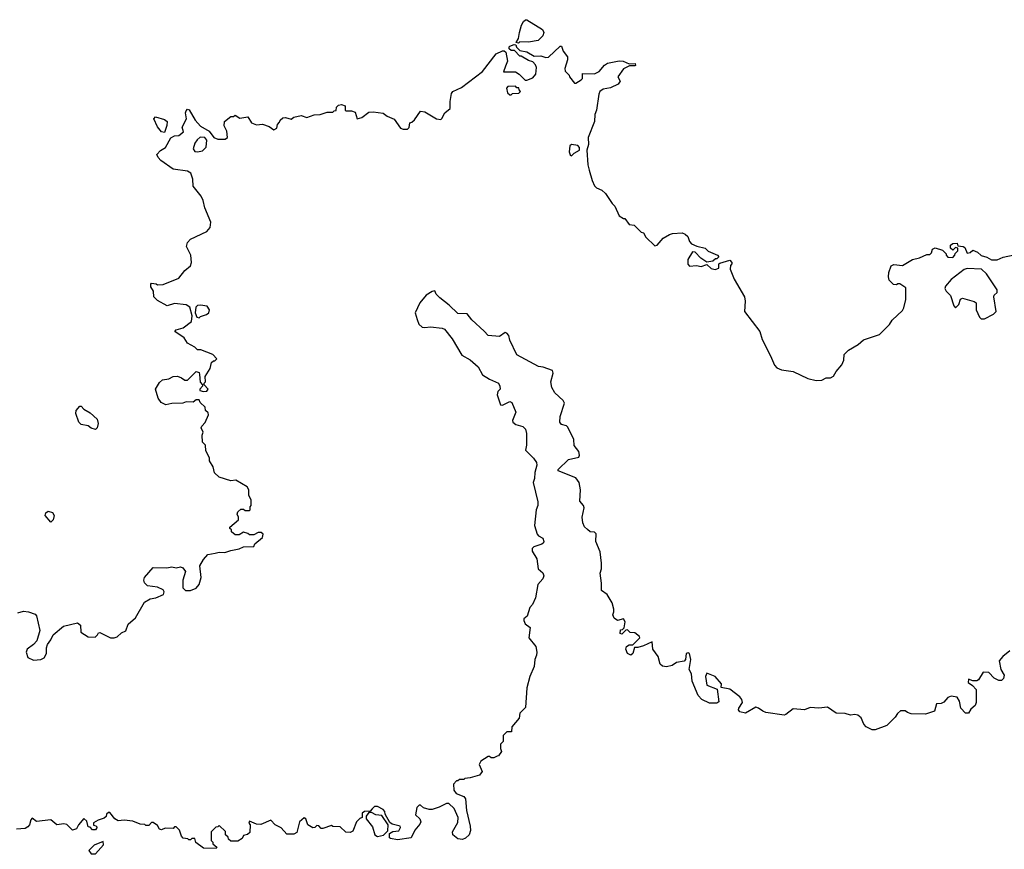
# Model space of a CAD drawing. Extents: x 2106670 to 2323771, y 35271 to 224896.
# Tile 169 of 256: x 2247538 to 2254384, y 67494 to 73263. Entities that reach past the tile are written whole.
import ezdxf

# ---------------------------------------------------------------- set-up
doc = ezdxf.new("R2010")
doc.units = 0

msp = doc.modelspace()

# ---------------------------------------------------------------- linework, layer by layer
at = {"layer": '0CON20XD'}
for points in [[(2251005, 73100), (2250990, 73105), (2251007, 73133), (2251012, 73175), (2251027.1, 73225), (2251039.7, 73250.3), (2251055, 73263.3), (2251065, 73263.3), (2251172.5, 73195), (2251182.5, 73175), (2251175, 73150), (2251141.7, 73118.3), (2251075, 73107.5), (2251015, 73110), (2251005, 73100)], [(2247843.3, 69045), (2247939.3, 69069.3), (2247961.7, 69051.7), (2247962.5, 69005), (2248015, 68972.5), (2248061.7, 68968.3), (2248080, 68985), (2248085, 69000), (2248095, 69002.5), (2248170, 68965), (2248195, 68963.8), (2248215, 68971.2), (2248245, 68998.8), (2248275.6, 69014.4), (2248291.2, 69058.8), (2248343.8, 69105), (2248406.1, 69213.9), (2248445, 69236.7), (2248485, 69243.3), (2248537.5, 69265), (2248542.5, 69285), (2248535, 69297.5), (2248495, 69316), (2248426.7, 69326.7), (2248406.1, 69346.1), (2248401.2, 69365), (2248406, 69385), (2248465, 69453.3), (2248562.1, 69452.1), (2248595, 69459.2), (2248625, 69451.9), (2248655, 69458.6), (2248672.1, 69452.1), (2248691.2, 69425), (2248673.3, 69365), (2248673, 69313), (2248690, 69295), (2248726.1, 69293.9), (2248765, 69310), (2248786.7, 69335), (2248798.8, 69385), (2248791.2, 69465), (2248815, 69510), (2248846.4, 69543.6), (2248896.2, 69553.8), (2248925, 69560), (2248965, 69557.5), (2249005, 69572.5), (2249065, 69583.3), (2249095, 69597.5), (2249165, 69600), (2249171.7, 69618.3), (2249226.4, 69663.6), (2249230, 69685), (2249217, 69697), (2249195, 69697.5), (2249165, 69680), (2249135, 69680), (2249125, 69690), (2249095, 69700), (2249065, 69680), (2249035, 69680), (2249011.7, 69701.7), (2249010, 69715), (2249000, 69725), (2249000, 69735), (2249060, 69785), (2249060, 69805), (2249050, 69825), (2249055, 69840), (2249075, 69860), (2249095, 69860), (2249105, 69850), (2249135, 69850), (2249140, 69855), (2249140, 69875), (2249147.5, 69885), (2249147.5, 69925), (2249130, 69955), (2249130, 69995), (2249120, 70015), (2249041.7, 70061.7), (2249005, 70057.5), (2248925, 70082.5), (2248893, 70113), (2248883.3, 70155), (2248857.5, 70195), (2248857, 70217), (2248832.5, 70265), (2248830, 70305), (2248810, 70325), (2248807.5, 70375), (2248812.5, 70395), (2248800, 70425), (2248803.6, 70436.4), (2248828.3, 70461.7), (2248850, 70515), (2248848.3, 70528.3), (2248830, 70545), (2248828.3, 70568.3), (2248791.7, 70601.7), (2248785, 70620), (2248765, 70620), (2248745, 70602.5), (2248695, 70606.7), (2248673, 70597), (2248595, 70593.8), (2248555, 70584), (2248522.1, 70602.1), (2248501.2, 70631.2), (2248482.5, 70695), (2248509.7, 70740.3), (2248531.7, 70758.3), (2248574.1, 70765.9), (2248605, 70781.2), (2248635, 70783.3), (2248663.6, 70773.6), (2248685, 70757.5), (2248705, 70757.5), (2248765, 70817.5), (2248785, 70810), (2248787.5, 70795), (2248793.6, 70743.6), (2248810, 70725), (2248810, 70715), (2248790, 70695), (2248790, 70685), (2248815, 70677.5), (2248839.3, 70680.7), (2248847.5, 70695), (2248820, 70725), (2248820, 70735), (2248830, 70745), (2248828.3, 70781.7), (2248861.7, 70838.3), (2248871.7, 70878.3), (2248885, 70890), (2248895, 70890), (2248907.5, 70905), (2248880, 70935), (2248796.4, 70966.4), (2248775, 70967.5), (2248756.1, 70986.1), (2248705, 71013.3), (2248681.7, 71051.7), (2248617.5, 71095), (2248625, 71106.7), (2248675, 71120), (2248733.3, 71165), (2248737.5, 71205), (2248720, 71265), (2248695, 71280), (2248615, 71288.8), (2248563.8, 71273.8), (2248495, 71310), (2248470, 71335), (2248467.5, 71375), (2248450, 71405), (2248450, 71425), (2248455, 71430), (2248487, 71427), (2248495, 71420), (2248535, 71422.5), (2248645, 71466.7), (2248685, 71520), (2248725, 71552.5), (2248733.3, 71575), (2248726.7, 71625), (2248696.7, 71685), (2248703.8, 71715), (2248725, 71736), (2248838.8, 71791.2), (2248861.2, 71818.8), (2248866, 71855), (2248824.4, 71955), (2248814.3, 72005), (2248799.2, 72035), (2248744.6, 72104.6), (2248742, 72155), (2248728, 72195), (2248705, 72210.8), (2248604.5, 72224.5), (2248520, 72285), (2248500, 72305), (2248492.5, 72325), (2248517, 72353), (2248552.5, 72375), (2248588.3, 72441.7), (2248613.9, 72456.1), (2248645, 72457.5), (2248677, 72483), (2248667.5, 72515), (2248696.7, 72575), (2248691.2, 72615), (2248695, 72630), (2248705, 72640), (2248716.4, 72636.4), (2248757.5, 72565), (2248795, 72522.5), (2248855, 72487.5), (2248887.5, 72445), (2248915, 72433.3), (2248966.4, 72433.6), (2248982.5, 72445), (2248977, 72487), (2248960, 72525), (2248962.5, 72555), (2249005, 72590), (2249025, 72590), (2249035, 72600), (2249068.3, 72578.3), (2249125, 72587.5), (2249150, 72545), (2249185, 72533.3), (2249225, 72537.5), (2249271.7, 72521.7), (2249305, 72497.5), (2249325, 72510), (2249330, 72535), (2249345, 72550), (2249350, 72565), (2249368.3, 72581.7), (2249385, 72582.5), (2249425, 72572.5), (2249443.6, 72586.4), (2249495, 72597.5), (2249535, 72582.5), (2249585, 72602.5), (2249626.4, 72603.6), (2249675, 72620), (2249715, 72620), (2249725, 72630), (2249738.3, 72631.7), (2249740, 72655), (2249755, 72670), (2249775, 72672.5), (2249800, 72665), (2249800, 72635), (2249805, 72630), (2249845, 72630), (2249869.3, 72619.3), (2249885, 72573.3), (2249916.1, 72583.9), (2249965, 72620), (2249995, 72622.5), (2250065, 72613.3), (2250093, 72593), (2250141.2, 72571.2), (2250185, 72510), (2250205, 72502.5), (2250235, 72502.5), (2250247, 72513), (2250250, 72545), (2250265, 72550), (2250283, 72567), (2250325, 72627.5), (2250355, 72623.3), (2250435, 72573.8), (2250465, 72570), (2250473.9, 72576.1), (2250494.2, 72615.8), (2250530, 72645), (2250530, 72695), (2250540.7, 72749.3), (2250550, 72765), (2250608.7, 72791.3), (2250756.8, 72903.2), (2250850, 73025), (2250895, 73047.5), (2250907.5, 73047.5), (2250918.3, 73038.3), (2250930, 72975), (2250915, 72940), (2250901.7, 72901.7), (2250985, 72900), (2251010, 72885), (2251053, 72843), (2251065, 72842.5), (2251105, 72860), (2251127.5, 72885), (2251131.7, 72931.7), (2251125, 72950), (2251105, 72970), (2251075, 72980), (2251025, 73010), (2251015, 73010), (2250978.3, 73048.3), (2250955, 73050), (2250941.7, 73061.7), (2250940, 73075), (2250945, 73080), (2250975, 73090), (2250988.3, 73088.3), (2250991.7, 73071.7), (2251015, 73050), (2251065, 73040), (2251115, 73010), (2251161.7, 73011.7), (2251195, 73000), (2251215, 73002.5), (2251295, 73080), (2251305, 73080), (2251316.7, 73045), (2251346.2, 73005), (2251346.7, 72985), (2251327.5, 72925), (2251330, 72905), (2251358.3, 72878.3), (2251360, 72865), (2251395, 72822.5), (2251405, 72822.5), (2251442.5, 72845), (2251450, 72855), (2251451.7, 72888.3), (2251535, 72886.7), (2251566.2, 72903.8), (2251605, 72947.5), (2251625, 72961.4), (2251705, 72978), (2251733.9, 72973.9), (2251775, 72957.5), (2251818.3, 72958.3), (2251820, 72945), (2251815, 72942.5), (2251778.3, 72941.7), (2251735, 72922.5), (2251697.5, 72865), (2251712.5, 72835), (2251700, 72815), (2251645, 72790), (2251595, 72780), (2251572.5, 72765), (2251563.9, 72746.1), (2251548, 72635), (2251536.2, 72605), (2251533.8, 72555), (2251490, 72445), (2251493.8, 72395), (2251480, 72355), (2251488.8, 72255), (2251497.7, 72217.7), (2251518, 72145), (2251535, 72107.5), (2251547.5, 72095), (2251585, 72078.8), (2251610, 72055), (2251657.5, 71985), (2251676.7, 71966.7), (2251705, 71900), (2251735, 71880), (2251745, 71880), (2251775, 71840), (2251810, 71835), (2251860, 71785), (2251875, 71780), (2251890.7, 71750.7), (2251955, 71690), (2251970, 71695), (2252012.5, 71745), (2252055, 71770), (2252076.4, 71776.4), (2252145, 71780), (2252165, 71772.5), (2252182.5, 71755), (2252195, 71720), (2252210, 71705), (2252245, 71687.5), (2252303.6, 71673.6), (2252325, 71652.5), (2252390, 71625), (2252400, 71615), (2252385, 71600), (2252375, 71600), (2252357, 71583), (2252315, 71577.5), (2252274.1, 71604.1), (2252235, 71647.5), (2252215, 71650), (2252183.3, 71595), (2252183, 71563), (2252195, 71550), (2252243, 71553), (2252275, 71546.7), (2252315, 71560), (2252345, 71533.3), (2252373, 71527), (2252400, 71535), (2252400, 71565), (2252405, 71570), (2252475, 71590), (2252490, 71575), (2252490, 71565), (2252480, 71555), (2252478.3, 71528.3), (2252505, 71460), (2252577.5, 71335), (2252582.5, 71305), (2252577.5, 71235), (2252683.8, 71095), (2252699.7, 71039.7), (2252758.8, 70925), (2252785, 70860), (2252801.7, 70841.7), (2252835, 70828.8), (2252915, 70816.2), (2253018.3, 70768.3), (2253075, 70753.3), (2253115, 70757.5), (2253145, 70772.5), (2253176.4, 70773.6), (2253195, 70783.3), (2253213.9, 70816.1), (2253255, 70862.5), (2253268.8, 70895), (2253271.2, 70935), (2253300, 70965), (2253366.7, 71005), (2253404.1, 71035.9), (2253515.7, 71074.3), (2253585, 71143.3), (2253605, 71173.3), (2253675, 71241.2), (2253685, 71260), (2253698.3, 71318.3), (2253698.3, 71398.3), (2253657, 71427), (2253643, 71427), (2253635, 71420), (2253613, 71423), (2253583, 71453), (2253577.5, 71475), (2253581.2, 71505), (2253598, 71552), (2253615, 71560), (2253675.4, 71554.6), (2253745, 71596.2), (2253795, 71607.5), (2253845, 71630), (2253865, 71630), (2253877, 71643), (2253883.6, 71666.4), (2253903.6, 71676.4), (2253955, 71660), (2253980, 71635), (2253980, 71625), (2253991.7, 71611.7), (2254025, 71610), (2254040, 71625), (2254041.7, 71638.3), (2254060, 71655), (2254060, 71675), (2254045, 71680), (2254025, 71660), (2254010, 71675), (2254010, 71695), (2254025, 71707.5), (2254055, 71710), (2254061.7, 71691.7), (2254097, 71687), (2254108.3, 71678.3), (2254125, 71640), (2254146.7, 71643.3), (2254165, 71660), (2254197, 71647), (2254223, 71623), (2254261.7, 71611.7), (2254295, 71592.5), (2254335, 71592.5), (2254375, 71612.5), (2254451.7, 71628.3)], [(2250955, 72740), (2250965, 72750), (2251008.3, 72751.7), (2251020, 72765), (2251010, 72775), (2251008.3, 72788.3), (2250995, 72790), (2250985, 72800), (2250931.7, 72798.3), (2250922.5, 72787.5), (2250930, 72755), (2250945, 72740), (2250955, 72740)], [(2248545, 72480), (2248525, 72482.5), (2248495, 72517.5), (2248470, 72575), (2248483, 72587), (2248545, 72570), (2248562.5, 72555), (2248561.7, 72528.3), (2248545, 72480)], [(2248775, 72343.3), (2248808.3, 72351.7), (2248835, 72377.5), (2248840, 72425), (2248824.3, 72444.3), (2248793.3, 72446.7), (2248771.4, 72428.6), (2248755.8, 72405), (2248743.3, 72365), (2248755, 72347.5), (2248775, 72343.3)], [(2251375, 72317.5), (2251394.2, 72335.8), (2251430, 72355), (2251429.2, 72375), (2251417.8, 72387.8), (2251375, 72395.6), (2251363.8, 72386.2), (2251358, 72345), (2251365, 72322.5), (2251375, 72317.5)], [(2254223.6, 71183.6), (2254245, 71183.8), (2254309.4, 71215), (2254327.5, 71235), (2254310, 71335), (2254312.2, 71347.8), (2254333.9, 71366.1), (2254333.8, 71385), (2254260, 71495), (2254225, 71527.5), (2254125, 71533.3), (2254105, 71526.7), (2254013.6, 71456.4), (2253975, 71410), (2253970, 71395), (2253980, 71375), (2254010, 71345), (2254033, 71273), (2254045, 71260), (2254067, 71283), (2254080, 71320), (2254093, 71327), (2254175, 71303.3), (2254187.5, 71295), (2254188.8, 71245), (2254210.8, 71195), (2254223.6, 71183.6)], [(2254422.5, 68875), (2254374.3, 68835.7), (2254348.8, 68805), (2254358.8, 68745), (2254382.5, 68705), (2254378.8, 68681.2), (2254365, 68667.5), (2254345, 68667.5), (2254314.2, 68684.2), (2254275, 68723.3), (2254237, 68727), (2254205, 68673.3), (2254193.8, 68666.2), (2254165, 68666.7), (2254135, 68677.5), (2254132.5, 68655), (2254163, 68633), (2254187.5, 68605), (2254187.5, 68515), (2254180.8, 68495), (2254150.4, 68469.6), (2254135, 68440.8), (2254115, 68441.4), (2254082.5, 68475), (2254072.5, 68525), (2254055, 68552.5), (2254015, 68558.8), (2253991.2, 68548.8), (2253963.6, 68516.4), (2253945, 68507.5), (2253912.5, 68505), (2253897.5, 68455), (2253835, 68434), (2253736.4, 68436.4), (2253710, 68445), (2253695, 68457.5), (2253663, 68457), (2253640.5, 68439.5), (2253625, 68412.5), (2253567.5, 68355), (2253485.8, 68324.2), (2253465, 68326), (2253423.3, 68345), (2253406.2, 68365), (2253388.3, 68408.3), (2253365, 68426.7), (2253345, 68432.5), (2253315, 68426.7), (2253277.7, 68437.7), (2253215, 68442), (2253155, 68482), (2253095, 68475.8), (2253035, 68481.2), (2252995, 68464.2), (2252915, 68470), (2252865, 68431.4), (2252852.1, 68427.9), (2252725, 68446.7), (2252704, 68455), (2252675, 68475.7), (2252655, 68482), (2252585, 68440), (2252545, 68450), (2252536.7, 68465), (2252538.8, 68475), (2252562.5, 68515), (2252558.6, 68535), (2252545.6, 68555), (2252475, 68608.6), (2252415, 68620), (2252416.7, 68645), (2252373.3, 68695), (2252315, 68720), (2252306.7, 68695), (2252316.4, 68636.4), (2252388.3, 68608.3), (2252399.3, 68520.7), (2252385, 68510), (2252335, 68510), (2252280, 68535), (2252254.1, 68564.1), (2252214.2, 68664.2), (2252208.8, 68715), (2252192.5, 68745), (2252203.3, 68815), (2252195, 68856.7), (2252185, 68860), (2252172.5, 68855), (2252167, 68813), (2252157, 68803), (2252105, 68792.5), (2252075, 68773.3), (2252035, 68764), (2252008.3, 68768.3), (2251991.7, 68781.7), (2251976.1, 68836.1), (2251940, 68885), (2251935, 68937.5), (2251875, 68910), (2251835, 68896.7), (2251813.3, 68896.7), (2251800, 68855), (2251786.2, 68843.8), (2251764, 68855), (2251752.9, 68885), (2251756.2, 68905), (2251775, 68916.7), (2251800, 68915), (2251850, 68965), (2251847.5, 68975), (2251815, 69000), (2251781.7, 69001.7), (2251765, 69020), (2251751.7, 69018.3), (2251725, 68990), (2251712.5, 68995), (2251715, 69020), (2251728.3, 69021.7), (2251740, 69035), (2251747.5, 69075), (2251735, 69097.5), (2251695, 69086.2), (2251671.2, 69101.2), (2251661.2, 69125), (2251670, 69145), (2251670, 69165), (2251657.2, 69207.2), (2251622, 69265), (2251584, 69295), (2251583.9, 69343.9), (2251573.3, 69415), (2251582.5, 69445), (2251582.5, 69485), (2251573, 69563), (2251543.6, 69633.6), (2251547, 69687), (2251535, 69700), (2251505, 69702.5), (2251485, 69717.5), (2251465, 69737.5), (2251453.3, 69765), (2251448.8, 69805), (2251462.3, 69867.7), (2251457.1, 69885), (2251432.7, 69915), (2251438, 69995), (2251428.8, 70045), (2251405, 70077.5), (2251282.5, 70125), (2251282.5, 70135), (2251354.2, 70205.8), (2251425, 70220), (2251429.4, 70235), (2251425, 70261.2), (2251393.1, 70303.1), (2251391.1, 70345), (2251350, 70430), (2251339.1, 70439.1), (2251305, 70448.8), (2251292.5, 70465), (2251296.2, 70505), (2251325.9, 70595.9), (2251316.7, 70615), (2251257.7, 70667.7), (2251238.8, 70705), (2251231.2, 70745), (2251246.7, 70805), (2251243.3, 70823.3), (2251176.4, 70846.4), (2251145, 70850.8), (2250995, 70932.5), (2250946.9, 71035), (2250937.7, 71067.7), (2250925, 71082.5), (2250913, 71087), (2250875, 71060), (2250795, 71066.7), (2250768.3, 71098.3), (2250682.5, 71175), (2250648.3, 71218.3), (2250585, 71220), (2250525, 71277.5), (2250458.3, 71328.3), (2250432.5, 71355), (2250425, 71377.5), (2250405, 71372.5), (2250365, 71346.7), (2250320, 71295), (2250288, 71225), (2250301.2, 71178.8), (2250312, 71145), (2250336.7, 71125), (2250355, 71121.8), (2250395, 71128.2), (2250475, 71118.9), (2250490.6, 71110.6), (2250544.4, 71045), (2250610.9, 70930.9), (2250668.9, 70898.9), (2250725, 70850), (2250755, 70794.2), (2250803.6, 70763.6), (2250866.2, 70735), (2250876.7, 70715), (2250877.5, 70695), (2250863.3, 70676.7), (2250857.5, 70655), (2250880, 70585), (2250895, 70582.5), (2250945, 70607.5), (2250960.7, 70600.7), (2250987.5, 70535), (2250963.6, 70476.4), (2250966.7, 70465), (2250987.3, 70447.3), (2251035, 70434.5), (2251055, 70415.7), (2251062.3, 70385), (2251061.2, 70305), (2251055, 70270), (2251111.2, 70215), (2251131.2, 70185), (2251134, 70165), (2251119.2, 70115), (2251117.6, 70072.4), (2251107.1, 70045), (2251140.6, 69910.6)], [(2248785, 71190), (2248795, 71200), (2248837, 71213), (2248852.5, 71225), (2248856.7, 71245), (2248840.5, 71270.5), (2248795, 71279.2), (2248774.3, 71275.7), (2248763.3, 71265), (2248757.5, 71225), (2248770, 71195), (2248785, 71190)], [(2248065, 70412.5), (2248035, 70422.5), (2248015, 70438.8), (2247965, 70449.2), (2247948, 70465), (2247927.1, 70525), (2247931.1, 70545), (2247955, 70576), (2247965.7, 70575.7), (2247985, 70553.8), (2248028.8, 70528.8), (2248076.2, 70485), (2248083.8, 70455), (2248076.7, 70425), (2248065, 70412.5)], [(2251140.6, 69910.6), (2251141.2, 69885), (2251130, 69855), (2251116.7, 69745), (2251136.2, 69685), (2251145, 69673.3), (2251175, 69656.7), (2251181.4, 69635), (2251180, 69625), (2251168.8, 69615), (2251111.7, 69598.3), (2251102, 69585), (2251101.7, 69568.3), (2251134.1, 69514.1), (2251143.3, 69445), (2251176.1, 69416.1), (2251182.5, 69395), (2251176, 69375), (2251140.8, 69335), (2251125, 69242.5), (2251103.6, 69196.4), (2251084.3, 69175.7), (2251066.7, 69115), (2251044.2, 69095.8), (2251042, 69085), (2251053, 69063), (2251086, 69036), (2251078.8, 68965), (2251125.6, 68905), (2251134.2, 68865.8), (2251131.4, 68845), (2251119.2, 68815), (2251114.2, 68765), (2251083.8, 68695), (2251063.6, 68616.4), (2251055, 68480), (2251015, 68440), (2251010, 68405), (2250960, 68345), (2250958.3, 68311.7), (2250925, 68310), (2250900, 68285), (2250900, 68245), (2250880, 68225), (2250880, 68195), (2250887.5, 68175), (2250866.4, 68143.6), (2250858.3, 68141.7), (2250835, 68130), (2250815, 68130), (2250805, 68140), (2250795, 68140), (2250743.6, 68106.4), (2250733.3, 68085), (2250752.5, 68035), (2250735, 68010), (2250669.3, 67990.7), (2250633, 67987), (2250625, 67980), (2250595, 67980), (2250585, 67970), (2250575, 67970), (2250553, 67947), (2250557.5, 67905), (2250571.7, 67881.7), (2250625, 67860.8), (2250638.6, 67845), (2250644.1, 67764.1), (2250670, 67655), (2250671.2, 67625), (2250662.5, 67595), (2250638.3, 67571.7), (2250617.7, 67562.3), (2250585, 67566.2), (2250550, 67595), (2250546.7, 67615), (2250585, 67680), (2250586.7, 67715), (2250558.3, 67778.3), (2250521.7, 67811.7), (2250505, 67812.5), (2250455, 67786.7), (2250405, 67770), (2250385, 67770), (2250345, 67782.5), (2250325, 67800), (2250315, 67800), (2250300, 67785), (2250290, 67735), (2250320, 67705), (2250326.7, 67685), (2250320.7, 67669.3), (2250285, 67627.5), (2250260, 67575), (2250165, 67560), (2250115, 67570), (2250110, 67575), (2250110, 67605), (2250133, 67617), (2250175, 67622.5), (2250186.7, 67645), (2250182.5, 67655), (2250128.3, 67668.3), (2250111.7, 67681.7), (2250078.3, 67738.3), (2250077, 67757), (2250065, 67770), (2250025, 67792.5), (2250005, 67792.5), (2249987.5, 67775), (2249975, 67760), (2249935, 67757.5), (2249920, 67745), (2249920, 67715), (2249901.7, 67708.3), (2249880, 67685), (2249855, 67620), (2249835, 67610), (2249805, 67612.5), (2249765, 67650), (2249715, 67652.5), (2249705, 67660), (2249645, 67640), (2249635, 67640), (2249618.3, 67658.3), (2249605, 67660), (2249590, 67645), (2249575, 67643.3), (2249541.2, 67665), (2249527.5, 67705), (2249515, 67712.5), (2249483.9, 67686.1), (2249465, 67610), (2249445, 67600), (2249395, 67600), (2249355, 67643.3), (2249313.6, 67663.6), (2249285, 67697.5), (2249215, 67667.5), (2249185, 67670), (2249135, 67690), (2249130, 67675), (2249140, 67665), (2249138.3, 67611.7), (2249121.7, 67598.3), (2249095, 67590), (2249085, 67570), (2249055, 67550), (2249005, 67550), (2248990, 67565), (2248988.3, 67578.3), (2248970, 67595), (2248968.3, 67618.3), (2248925, 67660), (2248915, 67650), (2248901.7, 67648.3), (2248870, 67615), (2248870, 67555), (2248880, 67545), (2248881.7, 67531.7), (2248908.3, 67508.3), (2248905, 67500), (2248815, 67502.5), (2248761.7, 67541.7), (2248755, 67570), (2248735, 67570), (2248725, 67560), (2248715, 67560), (2248707, 67567), (2248675, 67572.5), (2248662.5, 67585), (2248648.3, 67628.3), (2248625, 67650), (2248615, 67650), (2248605, 67640), (2248548.3, 67641.7), (2248525, 67630), (2248510, 67635), (2248495, 67660), (2248465, 67680), (2248455, 67680), (2248435, 67660), (2248415, 67660), (2248407, 67667), (2248375, 67670), (2248325, 67690), (2248265, 67697.5), (2248223.3, 67693.3), (2248200, 67705), (2248165, 67750), (2248155, 67750), (2248141.7, 67738.3), (2248138.3, 67721.7), (2248125, 67710), (2248083, 67697), (2248051.7, 67678.3), (2248051.7, 67661.7), (2248068.3, 67658.3), (2248077, 67647), (2248065, 67630), (2248045, 67630), (2248028.3, 67648.3), (2248015, 67650), (2248005, 67690), (2247985, 67707.5), (2247947.5, 67665), (2247933, 67637), (2247905, 67627.5), (2247865, 67666.7), (2247845, 67671.2), (2247795, 67663.3), (2247755, 67700), (2247655, 67687.5), (2247625, 67710), (2247615, 67700), (2247606.2, 67665), (2247595, 67650), (2247575, 67640), (2247515, 67633.8)], [(2247755, 69770), (2247715.7, 69815), (2247720.8, 69835), (2247735, 69845.8), (2247765, 69835.7), (2247778.6, 69815), (2247770.8, 69785), (2247755, 69770)], [(2247525, 69139.4), (2247565, 69149.2), (2247600, 69145), (2247645, 69128.8), (2247655, 69117.5), (2247678.8, 69015), (2247656.7, 68945), (2247635, 68917.5), (2247590, 68885), (2247583.9, 68866.1), (2247595, 68827.5), (2247635, 68810), (2247685, 68813.3), (2247707.5, 68825), (2247723.3, 68855), (2247723.8, 68895), (2247732.3, 68917.7), (2247755, 68950), (2247770, 68985), (2247843.3, 69045)], [(2250025, 67584), (2250067, 67593), (2250098.3, 67621.7), (2250100, 67665), (2250055, 67730), (2250013.6, 67733.6), (2249985, 67750), (2249965, 67750), (2249947.5, 67725), (2249947.5, 67705), (2249990.7, 67650.7), (2250006.7, 67595), (2250025, 67584)], [(2248065, 67463.3), (2248120, 67525), (2248118.3, 67548.3), (2248055, 67522.5), (2248017.5, 67485), (2248035, 67463.3), (2248065, 67463.3)]]:
    msp.add_lwpolyline(points, dxfattribs=at)

doc.saveas('drawing.dxf')
